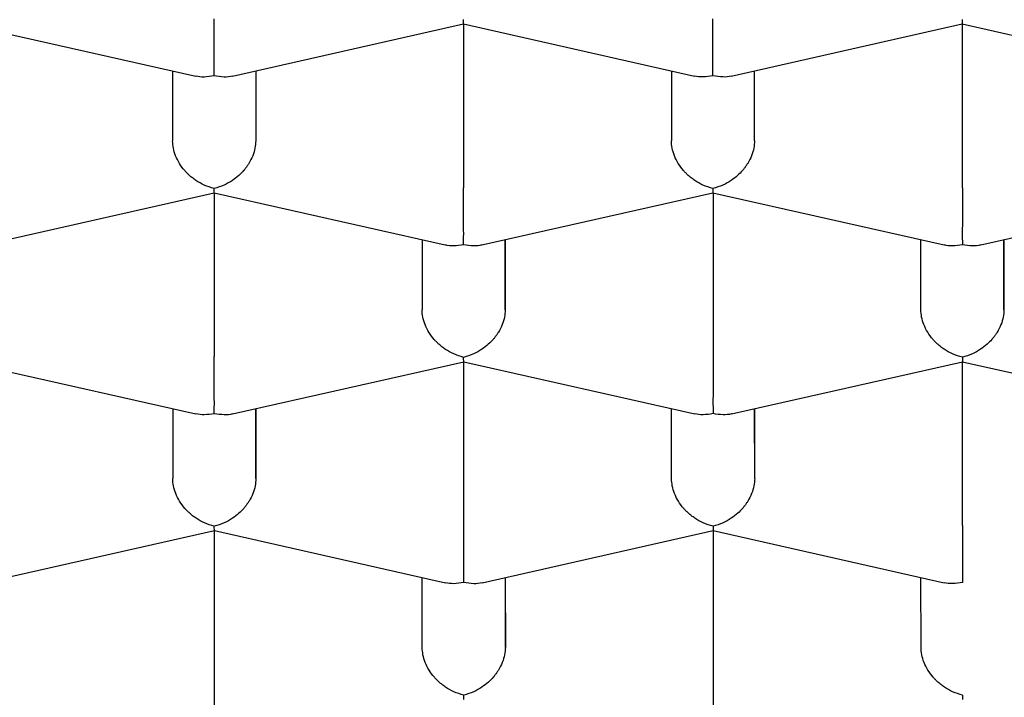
# Model space of a CAD drawing. Header units: millimetres. Extents: x 8 to 572, y 12 to 522.
# Tile 22 of 42: x 300.01 to 302.97, y 447.12 to 449.16. Entities that reach past the tile are written whole.
import ezdxf

# ---------------------------------------------------------------- set-up
doc = ezdxf.new("R2010")
doc.units = ezdxf.units.MM

msp = doc.modelspace()

# ---------------------------------------------------------------- linework, layer by layer
at = {"color": 7, "linetype": 'Continuous', "lineweight": 30}
for p, q in [((299.8403, 449.1465), (300.5349, 448.9898)), ((300.6454, 448.9899), (301.3403, 449.1467)), ((301.3403, 449.1466), (302.0349, 448.9899)), ((301.3404, 449.1466), (301.3404, 448.6544)), ((302.1454, 448.99), (302.8399, 449.1467)), ((302.8398, 449.1468), (303.5349, 448.99)), ((302.8404, 448.6545), (302.8404, 449.1467)), ((300.4652, 449.0056), (300.4653, 448.7953)), ((300.7152, 449.0056), (300.7153, 448.7954)), ((300.7153, 449.0056), (300.7153, 448.7954)), ((301.9652, 449.0057), (301.9653, 448.7954)), ((302.2153, 448.7955), (302.2152, 449.0057)), ((302.2153, 448.7955), (302.2153, 449.0057)), ((299.8956, 448.4822), (300.5906, 448.6391)), ((300.5905, 448.639), (301.2852, 448.4823)), ((300.5906, 448.6389), (300.5906, 448.1468)), ((301.3956, 448.4823), (302.0901, 448.6391)), ((302.0901, 448.6392), (302.7852, 448.4824)), ((302.0906, 448.639), (302.0906, 448.1469)), ((302.8956, 448.4824), (303.5901, 448.6392)), ((301.2154, 448.498), (301.2155, 448.2878)), ((301.4654, 448.4981), (301.4655, 448.2878)), ((301.4655, 448.2878), (301.4655, 448.4981)), ((302.7155, 448.2879), (302.7154, 448.4981)), ((302.9654, 448.4982), (302.9655, 448.2879)), ((302.9655, 448.2879), (302.9655, 448.4982)), ((299.8408, 448.1313), (300.5354, 447.9747)), ((300.6459, 447.9747), (301.3408, 448.1315)), ((301.3408, 448.1314), (302.0354, 447.9748)), ((301.3408, 447.6393), (301.3408, 448.1314)), ((302.1459, 447.9748), (302.8403, 448.1315)), ((302.8403, 448.1316), (303.5354, 447.9749)), ((302.8408, 447.6394), (302.8408, 448.1315)), ((300.4657, 447.9904), (300.4658, 447.7802)), ((300.7157, 447.9905), (300.7158, 447.7802)), ((300.7158, 447.7802), (300.7158, 447.9905)), ((301.9658, 447.7803), (301.9657, 447.9905)), ((302.2158, 447.7803), (302.2157, 447.9906)), ((302.2158, 447.7803), (302.2158, 447.9906)), ((299.8961, 447.4671), (300.591, 447.6239)), ((300.591, 447.6238), (301.2856, 447.4672)), ((300.591, 447.1316), (300.591, 447.6238)), ((301.3961, 447.4672), (302.0906, 447.6239)), ((302.0905, 447.624), (302.7856, 447.4673)), ((302.091, 447.6239), (302.091, 447.1317)), ((301.216, 447.2727), (301.2159, 447.4829)), ((301.4659, 447.4829), (301.466, 447.2727)), ((301.466, 447.2727), (301.466, 447.483)), ((302.716, 447.2728), (302.7159, 447.483))]:
    msp.add_line(p, q, dxfattribs=at)
for points, knots in [([(295.565, 448.9143), (295.5658, 448.9481), (295.5674, 449.0158), (295.5805, 449.1173), (295.6013, 449.2185), (295.6307, 449.3194), (295.6684, 449.4199), (295.7144, 449.5198), (295.7687, 449.6191), (295.8312, 449.7178), (295.9018, 449.8155), (295.9811, 449.9132), (296.0695, 450.0106), (296.167, 450.1078), (296.2727, 450.2037), (296.3865, 450.2981), (296.5082, 450.391), (296.6378, 450.4822), (296.775, 450.5716), (296.9198, 450.6593), (297.0719, 450.745), (297.2327, 450.8295), (297.4024, 450.9126), (297.581, 450.9942), (297.7666, 451.0733), (297.959, 451.15), (298.1561, 451.2232), (298.3574, 451.2932), (298.5627, 451.3598), (298.7736, 451.4238), (298.9897, 451.485), (299.213, 451.5439), (299.4435, 451.6003), (299.6811, 451.6542), (299.9233, 451.7048), (300.1698, 451.7522), (300.4178, 451.7958), (300.667, 451.8358), (300.9172, 451.8721), (301.1704, 451.9052), (301.4262, 451.9349), (301.6868, 451.9616), (301.9521, 451.985), (302.2219, 452.0051), (302.4934, 452.0216), (302.7661, 452.0344), (303.0371, 452.0435), (303.3062, 452.0489), (303.573, 452.0509), (303.84, 452.0494), (304.1066, 452.0444), (304.3751, 452.0359), (304.6453, 452.0237), (304.917, 452.0078), (305.1871, 451.9882), (305.4554, 451.9651), (305.7188, 451.9387), (305.9773, 451.9091), (306.2308, 451.8764), (306.4814, 451.8405), (306.7288, 451.8013), (306.975, 451.7586), (307.2196, 451.7121), (307.4624, 451.662), (307.7008, 451.6086), (307.9343, 451.5521), (308.1605, 451.493), (308.3793, 451.4316), (308.5908, 451.368), (308.7968, 451.3016), (308.9971, 451.2327), (309.1932, 451.1605), (309.3847, 451.085), (309.5713, 451.0062), (309.751, 450.925), (309.9235, 450.8414), (310.0869, 450.7565), (310.2413, 450.6702), (310.387, 450.5828), (310.5252, 450.4936), (310.6558, 450.4026), (310.7797, 450.3091), (310.8964, 450.2131), (311.0058, 450.1147), (311.1066, 450.0148), (311.1986, 449.9137), (311.2829, 449.8098), (311.359, 449.7032), (311.4263, 449.5939), (311.4835, 449.4838), (311.531, 449.3721), (311.5683, 449.2591), (311.595, 449.1448), (311.6118, 449.0302), (311.614, 448.9536), (311.615, 448.9154)], [0, 0, 0, 0, 0.010304, 0.020615, 0.030929, 0.041241, 0.051545, 0.061848, 0.07216, 0.082474, 0.092786, 0.103089, 0.113676, 0.124271, 0.134869, 0.145465, 0.156051, 0.16663, 0.177218, 0.187809, 0.198397, 0.208976, 0.219862, 0.230758, 0.241657, 0.252553, 0.263439, 0.274018, 0.284606, 0.295197, 0.305785, 0.316364, 0.32725, 0.338146, 0.349045, 0.359941, 0.370827, 0.381406, 0.391994, 0.402585, 0.413172, 0.423752, 0.434638, 0.445534, 0.456433, 0.467328, 0.478215, 0.488794, 0.499382, 0.509973, 0.52056, 0.531139, 0.542026, 0.552922, 0.563821, 0.574716, 0.585603, 0.596182, 0.60677, 0.61736, 0.627948, 0.638527, 0.649414, 0.660309, 0.671208, 0.682104, 0.692991, 0.70357, 0.714157, 0.724748, 0.735336, 0.745915, 0.756802, 0.767697, 0.778596, 0.789492, 0.800378, 0.810958, 0.821545, 0.832136, 0.842724, 0.853303, 0.864189, 0.875085, 0.885984, 0.89688, 0.907766, 0.91917, 0.930581, 0.941993, 0.953397, 0.965044, 0.976698, 0.988353, 1, 1, 1, 1]), ([(300.5902, 448.9905), (300.5902, 448.9957), (300.5903, 449.0053), (300.5904, 449.0226), (300.5904, 449.0364), (300.5903, 449.046), (300.5902, 449.0552), (300.5901, 449.0691), (300.5902, 449.0888), (300.5902, 449.1145), (300.5902, 449.1393), (300.5902, 449.1545), (300.5901, 449.1619)], [0, 0, 0, 0, 0.16497, 0.307043, 0.369569, 0.426389, 0.477525, 0.523007, 0.65131, 0.772854, 0.888682, 1, 1, 1, 1]), ([(301.3403, 449.1467), (301.3403, 449.1467), (301.3404, 449.1459), (301.3402, 449.1489), (301.3401, 449.1559), (301.3401, 449.1597)], [0, 0, 0, 0, 0.004211, 0.464951, 1, 1, 1, 1]), ([(302.0902, 448.9906), (302.0902, 448.9958), (302.0903, 449.0054), (302.0904, 449.0227), (302.0904, 449.0365), (302.0903, 449.0461), (302.0902, 449.0553), (302.0901, 449.0692), (302.0902, 449.0889), (302.0902, 449.1146), (302.0902, 449.1394), (302.0902, 449.1546), (302.0901, 449.162)], [0, 0, 0, 0, 0.16497, 0.307043, 0.369569, 0.426389, 0.477525, 0.523007, 0.65131, 0.772854, 0.888682, 1, 1, 1, 1]), ([(302.8401, 449.1598), (302.84, 449.156), (302.84, 449.1488), (302.8398, 449.1464), (302.8398, 449.1468), (302.8398, 449.1468)], [0, 0, 0, 0, 0.534807, 0.995385, 1, 1, 1, 1]), ([(294.2401, 449.133), (294.2402, 449.1216), (294.2404, 449.1003), (294.2415, 449.0713), (294.2426, 449.0471), (294.2439, 449.0271), (294.2452, 449.009), (294.2465, 448.9926), (294.248, 448.9764), (294.2497, 448.9597), (294.2522, 448.9368), (294.2556, 448.9095), (294.2599, 448.8792), (294.2644, 448.8511), (294.2693, 448.8231), (294.2749, 448.7939), (294.2816, 448.7617), (294.2894, 448.7279), (294.2978, 448.6938), (294.3065, 448.6615), (294.3161, 448.6281), (294.3272, 448.5919), (294.3393, 448.5553), (294.3522, 448.5186), (294.3654, 448.4832), (294.3789, 448.449), (294.3902, 448.4217), (294.3995, 448.4001), (294.408, 448.3808), (294.4169, 448.3612), (294.4253, 448.3431), (294.4329, 448.3271), (294.4403, 448.3119), (294.448, 448.2963), (294.4566, 448.2794), (294.4658, 448.2615), (294.475, 448.244), (294.4839, 448.2275), (294.4929, 448.2111), (294.5031, 448.1929), (294.5152, 448.1717), (294.5283, 448.1493), (294.5429, 448.1252), (294.5586, 448.0999), (294.5759, 448.0727), (294.5944, 448.0444), (294.613, 448.0168), (294.6306, 447.9914), (294.6452, 447.9708), (294.6578, 447.9533), (294.67, 447.9368), (294.6848, 447.9169), (294.7037, 447.892), (294.7269, 447.8623), (294.7517, 447.8314), (294.777, 447.8008), (294.802, 447.7714), (294.8266, 447.743), (294.8506, 447.7162), (294.8727, 447.6919), (294.8925, 447.6705), (294.9108, 447.6512), (294.9296, 447.6316), (294.9509, 447.6097), (294.9755, 447.5849), (295.0023, 447.5584), (295.0301, 447.5317), (295.0578, 447.5055), (295.0853, 447.48), (295.1123, 447.4554), (295.1377, 447.4328), (295.1604, 447.4128), (295.1797, 447.3962), (295.1977, 447.3807), (295.2172, 447.3642), (295.2409, 447.3444), (295.2692, 447.3212), (295.3072, 447.2905), (295.3549, 447.253), (295.412, 447.2095), (295.4724, 447.1649), (295.5362, 447.1192), (295.5906, 447.0816), (295.6327, 447.0531), (295.6597, 447.0351), (295.6827, 447.02), (295.7014, 447.0078), (295.7159, 446.9984), (295.7274, 446.991), (295.7384, 446.984), (295.7517, 446.9755), (295.7687, 446.9647), (295.7885, 446.9523), (295.8201, 446.9326), (295.864, 446.9057), (295.9216, 446.8713), (295.9841, 446.8348), (296.0664, 446.788), (296.1679, 446.7323), (296.2886, 446.6691), (296.3821, 446.6222), (296.4455, 446.5912), (296.4765, 446.5763), (296.5039, 446.5633), (296.5275, 446.5521), (296.5473, 446.5427), (296.564, 446.535), (296.5797, 446.5277), (296.5995, 446.5185), (296.6263, 446.5062), (296.6612, 446.4904), (296.7025, 446.4719), (296.7485, 446.4516), (296.7971, 446.4304), (296.8681, 446.4), (296.9616, 446.361), (297.0714, 446.3169), (297.1754, 446.2764), (297.2752, 446.2386), (297.3797, 446.2003), (297.49, 446.1611), (297.5807, 446.1299), (297.6495, 446.1068), (297.6945, 446.0919), (297.7403, 446.0769), (297.7863, 446.062), (297.8307, 446.0479), (297.8736, 446.0344), (297.9134, 446.022), (297.9495, 446.0109), (297.9791, 446.0018), (298.0016, 445.9951), (298.0175, 445.9903), (298.0297, 445.9866), (298.0423, 445.9828), (298.0584, 445.978), (298.0786, 445.9721), (298.1083, 445.9633), (298.1477, 445.9518), (298.1969, 445.9377), (298.2574, 445.9205), (298.3304, 445.9002), (298.4175, 445.8765), (298.513, 445.8512), (298.6112, 445.8259), (298.7113, 445.8008), (298.8103, 445.7767), (298.9103, 445.753), (299.0084, 445.7305), (299.1037, 445.7092), (299.2125, 445.6855), (299.3334, 445.6601), (299.465, 445.6335), (299.5848, 445.6102), (299.6931, 445.5899), (299.7902, 445.5723), (299.8807, 445.5563), (299.9653, 445.5418), (300.0472, 445.5281), (300.1477, 445.5118), (300.2708, 445.4925), (300.4185, 445.4705), (300.5741, 445.4485), (300.7378, 445.4267), (300.9096, 445.4053), (301.0859, 445.3848), (301.266, 445.3655), (301.447, 445.3476), (301.6299, 445.331), (301.8125, 445.3161), (302.0239, 445.3005), (302.2642, 445.2852), (302.5329, 445.2714), (302.8, 445.2607), (303.0654, 445.2532), (303.3296, 445.2488), (303.5911, 445.2473), (303.8502, 445.2488), (304.1069, 445.2531), (304.3632, 445.2602), (304.6189, 445.2702), (304.8743, 445.283), (305.1309, 445.2988), (305.3886, 445.3176), (305.648, 445.3395), (305.909, 445.3648), (306.173, 445.3936), (306.4057, 445.422), (306.607, 445.4488), (306.7752, 445.4726), (306.9402, 445.4974), (307.0993, 445.5227), (307.251, 445.5481), (307.3954, 445.5734), (307.5327, 445.5986), (307.6631, 445.6236), (307.7783, 445.6465), (307.8796, 445.6673), (307.9698, 445.6863), (308.0618, 445.7062), (308.159, 445.7279), (308.2631, 445.7518), (308.3739, 445.778), (308.4911, 445.8066), (308.5934, 445.8325), (308.6796, 445.8548), (308.7481, 445.873), (308.8159, 445.8913), (308.8801, 445.9089), (308.9379, 445.9251), (308.9881, 445.9394), (309.0312, 445.9518), (309.0672, 445.9623), (309.0971, 445.9711), (309.121, 445.9781), (309.1404, 445.9839), (309.1589, 445.9895), (309.1799, 445.9958), (309.2083, 446.0044), (309.245, 446.0156), (309.2911, 446.0298), (309.3445, 446.0466), (309.4051, 446.0659), (309.4684, 446.0865), (309.5335, 446.108), (309.5996, 446.1303), (309.6679, 446.1537), (309.7361, 446.1777), (309.8023, 446.2013), (309.8774, 446.2287), (309.9604, 446.2597), (310.0499, 446.294), (310.1347, 446.3274), (310.2146, 446.3597), (310.29, 446.3909), (310.361, 446.421), (310.4289, 446.4504), (310.4945, 446.4794), (310.5452, 446.5023), (310.5809, 446.5186), (310.6009, 446.5279), (310.6172, 446.5354), (310.6291, 446.541), (310.6378, 446.5451), (310.6457, 446.5488), (310.6564, 446.5538), (310.6718, 446.5611), (310.6923, 446.5709), (310.7172, 446.5828), (310.7495, 446.5984), (310.79, 446.6183), (310.8394, 446.6429), (310.8933, 446.6702), (310.9595, 446.7045), (311.0348, 446.7445), (311.1042, 446.7827), (311.1584, 446.8131), (311.1983, 446.8359), (311.2373, 446.8586), (311.2755, 446.8811), (311.3126, 446.9034), (311.3474, 446.9245), (311.3771, 446.9429), (311.4013, 446.958), (311.4206, 446.9701), (311.4384, 446.9814), (311.4564, 446.993), (311.476, 447.0056), (311.5021, 447.0226), (311.5345, 447.044), (311.5731, 447.07), (311.6182, 447.1009), (311.6698, 447.1371), (311.7264, 447.178), (311.7815, 447.219), (311.8332, 447.2587), (311.8809, 447.2963), (311.9257, 447.3326), (311.9686, 447.3683), (312.0109, 447.4045), (312.0528, 447.4413), (312.0943, 447.4788), (312.1303, 447.5123), (312.1611, 447.5417), (312.1868, 447.5667), (312.2125, 447.5923), (312.2389, 447.619), (312.2668, 447.6479), (312.2962, 447.6791), (312.3256, 447.7113), (312.3536, 447.7427), (312.3827, 447.7762), (312.4121, 447.8111), (312.4412, 447.8468), (312.4669, 447.8795), (312.4897, 447.9092), (312.5074, 447.9328), (312.5211, 447.9515), (312.5319, 447.9664), (312.5437, 447.983), (312.5573, 448.0024), (312.5722, 448.0242), (312.5872, 448.0467), (312.6011, 448.0678), (312.6141, 448.0882), (312.6268, 448.1084), (312.6396, 448.1293), (312.6519, 448.1497), (312.6629, 448.1685), (312.6726, 448.1853), (312.6819, 448.2018), (312.6919, 448.2199), (312.7024, 448.2393), (312.7125, 448.2584), (312.7214, 448.2757), (312.7295, 448.2916), (312.7378, 448.3084), (312.7465, 448.3263), (312.7554, 448.345), (312.7634, 448.3623), (312.7704, 448.3779), (312.7765, 448.3917), (312.7823, 448.405), (312.7884, 448.4193), (312.7953, 448.4358), (312.8025, 448.4535), (312.8093, 448.4707), (312.8152, 448.4859), (312.8204, 448.4996), (312.8257, 448.5141), (312.8317, 448.5307), (312.8382, 448.5493), (312.8444, 448.5678), (312.85, 448.5847), (312.8547, 448.5995), (312.8591, 448.6137), (312.8639, 448.6296), (312.8694, 448.6486), (312.8751, 448.669), (312.8802, 448.6883), (312.8846, 448.7052), (312.8881, 448.7196), (312.8913, 448.7331), (312.8946, 448.747), (312.898, 448.7624), (312.9014, 448.7781), (312.9043, 448.7923), (312.9066, 448.8039), (312.9084, 448.8135), (312.9102, 448.8229), (312.9123, 448.8348), (312.915, 448.8504), (312.918, 448.8686), (312.9208, 448.8868), (312.9231, 448.9033), (312.9252, 448.9184), (312.927, 448.9328), (312.9287, 448.9479), (312.9305, 448.964), (312.9321, 448.9803), (312.9335, 448.9953), (312.9345, 449.008), (312.9353, 449.0189), (312.9361, 449.0304), (312.937, 449.044), (312.9379, 449.0617), (312.9389, 449.0832), (312.9396, 449.1085), (312.9398, 449.1266), (312.9399, 449.1363)], [0, 0, 0, 0, 0.0022977, 0.0043143, 0.0060504, 0.0075414, 0.0088821, 0.0100579, 0.0111187, 0.0122889, 0.0136228, 0.0160623, 0.0182198, 0.0202224, 0.0221675, 0.0243369, 0.0266072, 0.0292182, 0.0317436, 0.0341063, 0.0363695, 0.03914, 0.0421556, 0.0445172, 0.0473628, 0.0501369, 0.0522462, 0.0535427, 0.0550642, 0.0566577, 0.0580333, 0.0591844, 0.0602321, 0.0614337, 0.0627935, 0.0642063, 0.065686, 0.0669604, 0.0681023, 0.0695109, 0.0712464, 0.0730919, 0.0748065, 0.076988, 0.0791241, 0.0813188, 0.0837941, 0.0857982, 0.087476, 0.0888216, 0.0900808, 0.0915405, 0.0937559, 0.0963155, 0.0990148, 0.101563, 0.1040313, 0.1064197, 0.1087091, 0.1107697, 0.1125776, 0.1141592, 0.1157742, 0.1176764, 0.1198656, 0.1222715, 0.1246402, 0.1269486, 0.1292322, 0.1314537, 0.1335461, 0.1353489, 0.1368551, 0.1380697, 0.1395653, 0.141383, 0.1435228, 0.1459844, 0.1499217, 0.1540198, 0.1582599, 0.1626418, 0.1671654, 0.1692074, 0.1709726, 0.1724586, 0.1736655, 0.1745933, 0.175243, 0.1758638, 0.1767114, 0.177786, 0.1790779, 0.1804599, 0.1837264, 0.1872433, 0.1910105, 0.1950088, 0.2018433, 0.2086308, 0.2153712, 0.2172366, 0.2188981, 0.2203555, 0.2216091, 0.2226589, 0.2235049, 0.2242397, 0.2251401, 0.2266268, 0.2284404, 0.2305808, 0.2330228, 0.2355145, 0.2379911, 0.2437689, 0.2494627, 0.254095, 0.2587899, 0.2636866, 0.2687852, 0.2740857, 0.2760797, 0.2781009, 0.2801492, 0.2822246, 0.2842312, 0.2860331, 0.2878929, 0.2894673, 0.2907561, 0.2917596, 0.2923872, 0.2928243, 0.2933393, 0.2940321, 0.2949026, 0.2959509, 0.2978686, 0.2999688, 0.3022472, 0.3055779, 0.3092283, 0.3131984, 0.3174879, 0.3213779, 0.3254831, 0.3295443, 0.3334671, 0.3372515, 0.3408975, 0.3463476, 0.3514562, 0.3562235, 0.3601918, 0.3638882, 0.3673128, 0.3704657, 0.3734593, 0.3765424, 0.381746, 0.3872086, 0.39293, 0.3989102, 0.4051493, 0.4116472, 0.4180108, 0.42454, 0.4310415, 0.4375023, 0.4439225, 0.4534008, 0.4627894, 0.4720882, 0.4812975, 0.4904391, 0.4995766, 0.5084765, 0.5173765, 0.5262767, 0.5351772, 0.5440781, 0.5530357, 0.5621716, 0.5713022, 0.5806086, 0.5900911, 0.59975, 0.6059118, 0.6121435, 0.618306, 0.6242403, 0.6299462, 0.6354118, 0.6406498, 0.6456601, 0.6504427, 0.6540406, 0.6574984, 0.6610574, 0.6649163, 0.6690752, 0.6735343, 0.6782937, 0.6833535, 0.6861239, 0.6889768, 0.6918965, 0.694625, 0.6970712, 0.699235, 0.7010369, 0.7025814, 0.7038684, 0.7048979, 0.7056699, 0.7063887, 0.7072962, 0.7083979, 0.7100798, 0.7120939, 0.7144404, 0.7171192, 0.7201306, 0.7228942, 0.7258889, 0.7290814, 0.7322332, 0.735297, 0.7382729, 0.7427714, 0.7470526, 0.7511163, 0.7550773, 0.7588071, 0.7623298, 0.765765, 0.7691288, 0.7724211, 0.7736429, 0.7747234, 0.7755778, 0.7762061, 0.7766084, 0.7769676, 0.7774496, 0.7783126, 0.7794077, 0.7807349, 0.7822942, 0.7846146, 0.7873113, 0.7903774, 0.7935395, 0.7984218, 0.803198, 0.8055939, 0.8079622, 0.8103028, 0.8126158, 0.814901, 0.8171106, 0.8190562, 0.8204582, 0.8216642, 0.8227144, 0.823848, 0.8251047, 0.8264846, 0.8288798, 0.8314258, 0.8341012, 0.8378872, 0.8419003, 0.8458427, 0.8495449, 0.8530751, 0.8563639, 0.8596126, 0.8629036, 0.866236, 0.8696024, 0.8730008, 0.8751801, 0.8773837, 0.8796114, 0.8818918, 0.8843895, 0.8870799, 0.8898904, 0.8925554, 0.8950641, 0.8983767, 0.9013744, 0.9041024, 0.9065723, 0.9087838, 0.9099443, 0.9111564, 0.9124448, 0.9139978, 0.9158632, 0.9177327, 0.919422, 0.9209597, 0.9226123, 0.9242402, 0.925946, 0.9274444, 0.9287021, 0.929911, 0.9313244, 0.9329294, 0.9344485, 0.9357944, 0.9369413, 0.9381486, 0.939674, 0.941086, 0.9424436, 0.943642, 0.9446814, 0.9455967, 0.9466803, 0.9479334, 0.9493493, 0.9506862, 0.951823, 0.952781, 0.9537894, 0.9550797, 0.9565172, 0.9579591, 0.9592161, 0.960287, 0.9612512, 0.9623789, 0.9638343, 0.9654526, 0.9668965, 0.9681155, 0.9691827, 0.9700672, 0.9710841, 0.9722334, 0.9734574, 0.9745111, 0.9753536, 0.9760054, 0.9766124, 0.977407, 0.9786015, 0.9800282, 0.9813754, 0.9825744, 0.9836251, 0.9846582, 0.9857086, 0.9869141, 0.98816, 0.9892445, 0.9901639, 0.9909182, 0.991612, 0.9926561, 0.994017, 0.9956946, 0.997689, 1, 1, 1, 1]), ([(295.1353, 448.9697), (295.136, 448.9671), (295.1388, 448.9575), (295.1433, 448.9425), (295.1485, 448.9257), (295.1531, 448.9114), (295.158, 448.8964), (295.1639, 448.8788), (295.1707, 448.8593), (295.1776, 448.8403), (295.1834, 448.8247), (295.1881, 448.812), (295.1928, 448.7999), (295.1984, 448.7856), (295.2046, 448.7704), (295.2105, 448.7559), (295.2155, 448.7439), (295.2198, 448.7339), (295.224, 448.724), (295.229, 448.7126), (295.235, 448.6991), (295.2419, 448.684), (295.2495, 448.6675), (295.2579, 448.6498), (295.2664, 448.6323), (295.2739, 448.6172), (295.28, 448.605), (295.2857, 448.5939), (295.2922, 448.5814), (295.3, 448.5665), (295.3086, 448.5505), (295.3201, 448.5295), (295.334, 448.5047), (295.3515, 448.4745), (295.3698, 448.444), (295.3886, 448.4138), (295.4059, 448.3868), (295.4205, 448.3647), (295.4334, 448.3454), (295.4456, 448.3275), (295.4582, 448.3095), (295.4707, 448.2917), (295.4843, 448.2729), (295.4998, 448.2518), (295.5157, 448.2306), (295.5304, 448.2114), (295.5434, 448.1947), (295.5568, 448.1777), (295.5717, 448.1592), (295.5871, 448.1404), (295.6014, 448.1232), (295.6145, 448.1076), (295.6281, 448.0917), (295.644, 448.0734), (295.6614, 448.0536), (295.6784, 448.0348), (295.6939, 448.0178), (295.7095, 448.0008), (295.7272, 447.9821), (295.7459, 447.9624), (295.7639, 447.9439), (295.7803, 447.9273), (295.797, 447.9105), (295.8163, 447.8915), (295.8387, 447.8697), (295.8625, 447.8471), (295.8868, 447.8243), (295.9121, 447.8011), (295.9359, 447.7797), (295.9571, 447.7609), (295.9741, 447.746), (295.9894, 447.7328), (296.0024, 447.7216), (296.0156, 447.7105), (296.0306, 447.6978), (296.0493, 447.6823), (296.0703, 447.665), (296.0925, 447.647), (296.115, 447.629), (296.137, 447.6117), (296.1624, 447.5919), (296.192, 447.5693), (296.2288, 447.5416), (296.2688, 447.5123), (296.31, 447.4827), (296.3497, 447.4549), (296.3881, 447.4285), (296.424, 447.4043), (296.4583, 447.3816), (296.4909, 447.3603), (296.525, 447.3384), (296.5607, 447.3159), (296.5968, 447.2935), (296.6317, 447.2722), (296.6621, 447.254), (296.6895, 447.2378), (296.7158, 447.2223), (296.7449, 447.2055), (296.776, 447.1877), (296.8066, 447.1704), (296.8341, 447.1551), (296.8568, 447.1426), (296.8757, 447.1323), (296.896, 447.1213), (296.9208, 447.108), (296.9522, 447.0913), (296.9882, 447.0724), (297.0287, 447.0515), (297.0762, 447.0274), (297.1308, 447.0002), (297.1932, 446.9699), (297.2478, 446.944), (297.2928, 446.923), (297.3252, 446.9081), (297.3552, 446.8945), (297.3816, 446.8826), (297.407, 446.8713), (297.4317, 446.8603), (297.4579, 446.8488), (297.4848, 446.8371), (297.5138, 446.8247), (297.545, 446.8114), (297.5881, 446.7933), (297.645, 446.7697), (297.7176, 446.7404), (297.7974, 446.709), (297.8823, 446.6764), (297.9703, 446.6437), (298.0751, 446.6058), (298.1975, 446.5631), (298.3054, 446.5271), (298.3797, 446.5031), (298.4175, 446.491), (298.4497, 446.4808), (298.4762, 446.4725), (298.4964, 446.4662), (298.5107, 446.4618), (298.5211, 446.4586), (298.5313, 446.4555), (298.5436, 446.4517), (298.5591, 446.4469), (298.5794, 446.4408), (298.6047, 446.4332), (298.6344, 446.4243), (298.6661, 446.4149), (298.7089, 446.4024), (298.7623, 446.387), (298.8262, 446.3689), (298.8895, 446.3514), (298.9522, 446.3344), (299.0142, 446.3178), (299.0758, 446.3018), (299.139, 446.2856), (299.2098, 446.2678), (299.2915, 446.2477), (299.3853, 446.2254), (299.4882, 446.2016), (299.6006, 446.1765), (299.7225, 446.1504), (299.8542, 446.1232), (299.9994, 446.0947), (300.1535, 446.0659), (300.3112, 446.0381), (300.4635, 446.0127), (300.61, 445.9896), (300.7574, 445.9676), (300.9048, 445.9469), (301.0513, 445.9275), (301.1891, 445.9104), (301.3181, 445.8953), (301.4381, 445.8821), (301.549, 445.8705), (301.6538, 445.8602), (301.7551, 445.8507), (301.8566, 445.8418), (301.9587, 445.8334), (302.0623, 445.8253), (302.2116, 445.8145), (302.4087, 445.802), (302.6558, 445.7893), (302.9099, 445.7794), (303.1664, 445.7725), (303.4247, 445.7689), (303.6845, 445.7684), (303.9124, 445.7709), (304.1074, 445.775), (304.2696, 445.7797), (304.4365, 445.7858), (304.6101, 445.7937), (304.7907, 445.8034), (304.978, 445.8152), (305.1709, 445.8292), (305.369, 445.8455), (305.5724, 445.8644), (305.7806, 445.886), (305.9855, 445.9095), (306.1865, 445.9349), (306.3832, 445.9618), (306.583, 445.9915), (306.7855, 446.024), (306.9893, 446.0592), (307.1928, 446.097), (307.3943, 446.1371), (307.5935, 446.1795), (307.7866, 446.2234), (307.9736, 446.2685), (308.1546, 446.3148), (308.2963, 446.3531), (308.3985, 446.3818), (308.4599, 446.3994), (308.5142, 446.4153), (308.5611, 446.4292), (308.6007, 446.4411), (308.6334, 446.451), (308.6596, 446.4591), (308.682, 446.466), (308.7039, 446.4728), (308.7285, 446.4806), (308.7568, 446.4895), (308.791, 446.5004), (308.8314, 446.5134), (308.8784, 446.5288), (308.9299, 446.5459), (308.9922, 446.567), (309.0652, 446.5922), (309.1489, 446.622), (309.2241, 446.6493), (309.2896, 446.6738), (309.3448, 446.6948), (309.4023, 446.7171), (309.4492, 446.7355), (309.4854, 446.75), (309.51, 446.76), (309.5353, 446.7703), (309.5612, 446.7809), (309.586, 446.7912), (309.6087, 446.8007), (309.6272, 446.8085), (309.6408, 446.8142), (309.6509, 446.8185), (309.6638, 446.824), (309.6839, 446.8326), (309.7131, 446.8452), (309.7494, 446.8611), (309.797, 446.8822), (309.8523, 446.9072), (309.9113, 446.9345), (309.9663, 446.9604), (310.017, 446.9849), (310.0637, 447.0078), (310.1064, 447.0291), (310.1494, 447.0509), (310.192, 447.0728), (310.2335, 447.0946), (310.2693, 447.1137), (310.296, 447.1281), (310.3165, 447.1393), (310.3338, 447.1488), (310.3545, 447.1603), (310.3785, 447.1736), (310.4045, 447.1883), (310.4322, 447.2041), (310.4597, 447.22), (310.486, 447.2354), (310.5107, 447.25), (310.5392, 447.2671), (310.5734, 447.2878), (310.6128, 447.3121), (310.6522, 447.3369), (310.6898, 447.361), (310.727, 447.3853), (310.7641, 447.4099), (310.8012, 447.4351), (310.8383, 447.4607), (310.8768, 447.4878), (310.9167, 447.5165), (310.9551, 447.5447), (310.9902, 447.5711), (311.0193, 447.5934), (311.0452, 447.6136), (311.0686, 447.632), (311.0924, 447.6511), (311.1158, 447.6702), (311.1374, 447.688), (311.1552, 447.7029), (311.1695, 447.7149), (311.1824, 447.7259), (311.1969, 447.7384), (311.2139, 447.7532), (311.2325, 447.7695), (311.2571, 447.7914), (311.2857, 447.8175), (311.3189, 447.8484), (311.3469, 447.8752), (311.37, 447.8977), (311.3864, 447.9139), (311.4008, 447.9284), (311.4152, 447.943), (311.4311, 447.9593), (311.4481, 447.9771), (311.4646, 447.9946), (311.4795, 448.0105), (311.4937, 448.0261), (311.5093, 448.0432), (311.5264, 448.0623), (311.5432, 448.0815), (311.5571, 448.0977), (311.5687, 448.1113), (311.5796, 448.1242), (311.5919, 448.1391), (311.6053, 448.1554), (311.6198, 448.1733), (311.634, 448.1913), (311.6489, 448.2104), (311.6661, 448.2328), (311.6849, 448.258), (311.7036, 448.2837), (311.7203, 448.3071), (311.7361, 448.3297), (311.7501, 448.3504), (311.7622, 448.3685), (311.7728, 448.3846), (311.7841, 448.4021), (311.7962, 448.4213), (311.8091, 448.4421), (311.8221, 448.4636), (311.8343, 448.4843), (311.8457, 448.5039), (311.8571, 448.524), (311.8679, 448.5436), (311.8779, 448.5622), (311.8861, 448.5776), (311.8931, 448.5911), (311.8989, 448.6024), (311.9045, 448.6136), (311.9124, 448.6295), (311.9226, 448.6503), (311.9339, 448.6743), (311.944, 448.6964), (311.9525, 448.7155), (311.9589, 448.7303), (311.9641, 448.7425), (311.9691, 448.7544), (311.9752, 448.7691), (311.9816, 448.785), (311.9875, 448.8001), (311.9928, 448.8138), (311.9984, 448.8288), (312.0052, 448.8473), (312.0127, 448.8684), (312.0198, 448.8891), (312.0256, 448.9069), (312.0307, 448.9227), (312.0363, 448.9404), (312.0405, 448.9544), (312.0429, 448.9628), (312.0432, 448.9638)], [0, 0, 0, 0, 0.000534, 0.001996, 0.003218, 0.00424, 0.005421, 0.006816, 0.008447, 0.010106, 0.011377, 0.012216, 0.013167, 0.014326, 0.015673, 0.01689, 0.017863, 0.018598, 0.019325, 0.020293, 0.021408, 0.022657, 0.02402, 0.025498, 0.027066, 0.028386, 0.029285, 0.03012, 0.031172, 0.032444, 0.033888, 0.035239, 0.037798, 0.040213, 0.04301, 0.045703, 0.048104, 0.050082, 0.051551, 0.05323, 0.054851, 0.056371, 0.057998, 0.059936, 0.062094, 0.063778, 0.065177, 0.066709, 0.068462, 0.070328, 0.071945, 0.073283, 0.074696, 0.076442, 0.078482, 0.080324, 0.081828, 0.083372, 0.085218, 0.087273, 0.089102, 0.090654, 0.092155, 0.094064, 0.096298, 0.098658, 0.100851, 0.103188, 0.105719, 0.107402, 0.108967, 0.110326, 0.11148, 0.112438, 0.113786, 0.115442, 0.117336, 0.119252, 0.121174, 0.12307, 0.124806, 0.127524, 0.130414, 0.13385, 0.137241, 0.140237, 0.143117, 0.146076, 0.148458, 0.150891, 0.153409, 0.156033, 0.158745, 0.16128, 0.163552, 0.165225, 0.167067, 0.169099, 0.171321, 0.173552, 0.175419, 0.176956, 0.178165, 0.179253, 0.181053, 0.183144, 0.185526, 0.188196, 0.191091, 0.194776, 0.198731, 0.202953, 0.205036, 0.207101, 0.208943, 0.210553, 0.211929, 0.213552, 0.215048, 0.216661, 0.218391, 0.22024, 0.222212, 0.226037, 0.230252, 0.234857, 0.239762, 0.244688, 0.249616, 0.25713, 0.264649, 0.266928, 0.268917, 0.270605, 0.271992, 0.27308, 0.273756, 0.274225, 0.274699, 0.275338, 0.276145, 0.277118, 0.278478, 0.280064, 0.281713, 0.283349, 0.286631, 0.289863, 0.293044, 0.296174, 0.299254, 0.302284, 0.305296, 0.308558, 0.312666, 0.317176, 0.32209, 0.327406, 0.333124, 0.339244, 0.345766, 0.353185, 0.360321, 0.36715, 0.373671, 0.379884, 0.386691, 0.393087, 0.399074, 0.404652, 0.409821, 0.414582, 0.418936, 0.423287, 0.427574, 0.431913, 0.436303, 0.440745, 0.450844, 0.461199, 0.471809, 0.482675, 0.493237, 0.50403, 0.515053, 0.521656, 0.528375, 0.535334, 0.542544, 0.55016, 0.558038, 0.566178, 0.574581, 0.583247, 0.592176, 0.60137, 0.609783, 0.618406, 0.627241, 0.636286, 0.645543, 0.654832, 0.664171, 0.673512, 0.682854, 0.691734, 0.700616, 0.709499, 0.712952, 0.716095, 0.718871, 0.721281, 0.723325, 0.725004, 0.726356, 0.727407, 0.728501, 0.729793, 0.731284, 0.732973, 0.735219, 0.73774, 0.740537, 0.743555, 0.747877, 0.752467, 0.757328, 0.76032, 0.763405, 0.766588, 0.770024, 0.771397, 0.772818, 0.774288, 0.775807, 0.777343, 0.778648, 0.779826, 0.780614, 0.781079, 0.781617, 0.782919, 0.78466, 0.786839, 0.789458, 0.793297, 0.796961, 0.800397, 0.803604, 0.806582, 0.809331, 0.81185, 0.81495, 0.817689, 0.820078, 0.822118, 0.823062, 0.824234, 0.825642, 0.827286, 0.829159, 0.831022, 0.833052, 0.834903, 0.836576, 0.83827, 0.840958, 0.84392, 0.846825, 0.849602, 0.852276, 0.855189, 0.858026, 0.860791, 0.863739, 0.867057, 0.870329, 0.873075, 0.875689, 0.877535, 0.879561, 0.881602, 0.883633, 0.885596, 0.887246, 0.8883, 0.889361, 0.890654, 0.892178, 0.893924, 0.895676, 0.898921, 0.90187, 0.905048, 0.906959, 0.908566, 0.909874, 0.91124, 0.912846, 0.914667, 0.916423, 0.917929, 0.919287, 0.9209, 0.922838, 0.924761, 0.926358, 0.927422, 0.928597, 0.929981, 0.931571, 0.933149, 0.934965, 0.936549, 0.938415, 0.941099, 0.943403, 0.945359, 0.947401, 0.949463, 0.950852, 0.952199, 0.953728, 0.955433, 0.957244, 0.959146, 0.960997, 0.962592, 0.964205, 0.966137, 0.967572, 0.968922, 0.970054, 0.970967, 0.971781, 0.972855, 0.974949, 0.976974, 0.978812, 0.98041, 0.981702, 0.982435, 0.983388, 0.98461, 0.986025, 0.987264, 0.988275, 0.989358, 0.99087, 0.992744, 0.994423, 0.995834, 0.996987, 0.998265, 0.999785, 1, 1, 1, 1]), ([(300.5902, 448.9905), (300.5801, 448.9889), (300.5613, 448.986), (300.5429, 448.9877), (300.535, 448.9899), (300.535, 448.99)], [0, 0, 0, 0, 0.534898, 0.995554, 1, 1, 1, 1]), ([(300.6454, 448.99), (300.6453, 448.99), (300.6376, 448.9874), (300.6189, 448.9862), (300.6002, 448.989), (300.5902, 448.9905)], [0, 0, 0, 0, 0.004379, 0.465041, 1, 1, 1, 1]), ([(302.0902, 448.9906), (302.0801, 448.989), (302.0613, 448.9861), (302.0429, 448.9878), (302.035, 448.99), (302.035, 448.9901)], [0, 0, 0, 0, 0.534898, 0.995554, 1, 1, 1, 1]), ([(302.1454, 448.9901), (302.1453, 448.9901), (302.1376, 448.9875), (302.1189, 448.9863), (302.1002, 448.9891), (302.0902, 448.9906)], [0, 0, 0, 0, 0.004379, 0.465041, 1, 1, 1, 1]), ([(311.615, 448.9154), (311.6145, 448.8873), (311.6134, 448.831), (311.6044, 448.7467), (311.59, 448.6624), (311.5696, 448.578), (311.5433, 448.4937), (311.5091, 448.4043), (311.4656, 448.3098), (311.4113, 448.2104), (311.3488, 448.1118), (311.2782, 448.0141), (311.1989, 447.9164), (311.1105, 447.8189), (311.013, 447.7218), (310.9073, 447.6259), (310.7935, 447.5315), (310.6718, 447.4387), (310.5423, 447.3475), (310.405, 447.2581), (310.2602, 447.1705), (310.1081, 447.0848), (309.9473, 447.0003), (309.7776, 446.9173), (309.5991, 446.8358), (309.4134, 446.7566), (309.221, 446.6801), (309.024, 446.6068), (308.8226, 446.5369), (308.6173, 446.4702), (308.4064, 446.4063), (308.1903, 446.3451), (307.967, 446.2862), (307.7365, 446.2297), (307.4989, 446.1758), (307.2567, 446.1251), (307.0103, 446.0777), (306.7623, 446.0341), (306.513, 445.9941), (306.2628, 445.9577), (306.0096, 445.9246), (305.7538, 445.8948), (305.4932, 445.868), (305.2279, 445.8446), (304.9581, 445.8245), (304.6866, 445.8079), (304.4139, 445.7951), (304.1403, 445.7859), (303.8661, 445.7803), (303.6108, 445.7786), (303.3748, 445.7798), (303.1583, 445.7833), (302.9417, 445.789), (302.725, 445.797), (302.5085, 445.8073), (302.2788, 445.8208), (302.0361, 445.8379), (301.7811, 445.8593), (301.5278, 445.8839), (301.2768, 445.9117), (301.026, 445.943), (300.7758, 445.9777), (300.5263, 446.0161), (300.2802, 446.0578), (300.0378, 446.1025), (299.7998, 446.1504), (299.5664, 446.2012), (299.3377, 446.255), (299.1137, 446.3118), (298.8946, 446.3713), (298.6787, 446.4343), (298.4664, 446.5008), (298.258, 446.5707), (298.0558, 446.6433), (297.8601, 446.7186), (297.673, 446.7957), (297.4943, 446.8745), (297.3241, 446.9548), (297.1607, 447.0373), (297.0045, 447.1219), (296.8542, 447.2092), (296.7101, 447.2994), (296.5727, 447.3923), (296.4435, 447.487), (296.3226, 447.5834), (296.2113, 447.6804), (296.1095, 447.7779), (296.0169, 447.8757), (295.9327, 447.9747), (295.8569, 448.0747), (295.789, 448.1766), (295.7295, 448.2803), (295.6785, 448.3858), (295.6368, 448.4919), (295.6044, 448.5985), (295.5817, 448.7045), (295.5676, 448.8098), (295.5659, 448.8794), (295.565, 448.9143)], [0, 0, 0, 0, 0.0085622, 0.0171259, 0.025688, 0.0343066, 0.0429267, 0.0515453, 0.0618487, 0.0721603, 0.0824746, 0.0927862, 0.1030897, 0.1136762, 0.1242714, 0.1348697, 0.1454649, 0.1560514, 0.1666305, 0.1772183, 0.1878091, 0.198397, 0.208976, 0.2198623, 0.230758, 0.241657, 0.2525528, 0.263439, 0.2740181, 0.2846059, 0.2951967, 0.3057846, 0.3163636, 0.3272499, 0.3381456, 0.3490446, 0.3599404, 0.3708266, 0.3814057, 0.3919935, 0.4025843, 0.4131722, 0.4237512, 0.4346374, 0.4455332, 0.4564322, 0.467328, 0.4782142, 0.4891007, 0.5, 0.5085924, 0.5171863, 0.5257787, 0.5344281, 0.543079, 0.5517284, 0.5620685, 0.5724167, 0.5827677, 0.593116, 0.603456, 0.6140822, 0.6247173, 0.6353553, 0.6459904, 0.6566166, 0.6671956, 0.6777835, 0.6883743, 0.6989621, 0.7095412, 0.7204274, 0.7313232, 0.7422222, 0.7531179, 0.7640042, 0.7745832, 0.7851711, 0.7957619, 0.8063497, 0.8169288, 0.827815, 0.8387108, 0.8496098, 0.8605055, 0.8713918, 0.8819708, 0.8925587, 0.9031495, 0.9137373, 0.9243164, 0.9352026, 0.9460984, 0.9569974, 0.9678931, 0.9787794, 0.9893838, 1, 1, 1, 1]), ([(300.5903, 448.6521), (300.5802, 448.655), (300.5615, 448.6605), (300.5399, 448.673), (300.5255, 448.6834), (300.5164, 448.691), (300.5086, 448.6984), (300.4979, 448.7099), (300.4854, 448.7268), (300.4739, 448.7499), (300.4667, 448.773), (300.4657, 448.788), (300.4653, 448.7953)], [0, 0, 0, 0, 0.16497, 0.307043, 0.369569, 0.426389, 0.477525, 0.523007, 0.65131, 0.772854, 0.888682, 1, 1, 1, 1]), ([(300.7153, 448.7954), (300.7149, 448.788), (300.7139, 448.7731), (300.7067, 448.7499), (300.6979, 448.7322), (300.6899, 448.72), (300.6846, 448.7127), (300.6764, 448.7028), (300.6635, 448.6899), (300.644, 448.6749), (300.6191, 448.6605), (300.6004, 448.655), (300.5903, 448.6521)], [0, 0, 0, 0, 0.111298, 0.227117, 0.348661, 0.390702, 0.433531, 0.477182, 0.573703, 0.692933, 0.835009, 1, 1, 1, 1]), ([(302.0903, 448.6522), (302.0802, 448.6551), (302.0615, 448.6606), (302.0399, 448.6731), (302.0255, 448.6835), (302.0164, 448.6911), (302.0086, 448.6985), (301.9979, 448.71), (301.9854, 448.7269), (301.9739, 448.75), (301.9667, 448.7731), (301.9657, 448.7881), (301.9653, 448.7954)], [0, 0, 0, 0, 0.16497, 0.307043, 0.369569, 0.426389, 0.477525, 0.523007, 0.65131, 0.772854, 0.888682, 1, 1, 1, 1]), ([(302.2153, 448.7955), (302.2149, 448.7881), (302.2139, 448.7732), (302.2067, 448.75), (302.1979, 448.7323), (302.1899, 448.7201), (302.1846, 448.7128), (302.1764, 448.7029), (302.1635, 448.69), (302.144, 448.675), (302.1191, 448.6606), (302.1004, 448.6551), (302.0903, 448.6522)], [0, 0, 0, 0, 0.1112981, 0.2271171, 0.3486611, 0.390702, 0.4335313, 0.4771817, 0.573703, 0.6929329, 0.8350093, 1, 1, 1, 1]), ([(300.5906, 448.6391), (300.5906, 448.6391), (300.5906, 448.6382), (300.5904, 448.6413), (300.5904, 448.6483), (300.5903, 448.6521)], [0, 0, 0, 0, 0.004211, 0.464951, 1, 1, 1, 1]), ([(301.3404, 448.4829), (301.3404, 448.4881), (301.3405, 448.4978), (301.3407, 448.5151), (301.3406, 448.5289), (301.3405, 448.5385), (301.3404, 448.5476), (301.3403, 448.5616), (301.3404, 448.5813), (301.3405, 448.607), (301.3404, 448.6318), (301.3404, 448.647), (301.3404, 448.6544)], [0, 0, 0, 0, 0.16497, 0.307043, 0.369569, 0.426389, 0.477525, 0.523007, 0.65131, 0.772854, 0.888682, 1, 1, 1, 1]), ([(302.0903, 448.6522), (302.0903, 448.6483), (302.0902, 448.6412), (302.09, 448.6387), (302.0901, 448.6392), (302.0901, 448.6392)], [0, 0, 0, 0, 0.536916, 0.99931, 1, 1, 1, 1]), ([(302.8404, 448.6545), (302.8404, 448.6471), (302.8403, 448.6319), (302.8403, 448.6071), (302.8403, 448.5875), (302.8403, 448.5735), (302.8404, 448.565), (302.8404, 448.5532), (302.8402, 448.5374), (302.8401, 448.5179), (302.8402, 448.4979), (302.8403, 448.4882), (302.8404, 448.483)], [0, 0, 0, 0, 0.111298, 0.227117, 0.348661, 0.390702, 0.433531, 0.477182, 0.573703, 0.692933, 0.835009, 1, 1, 1, 1]), ([(301.3404, 448.4829), (301.3303, 448.4814), (301.3115, 448.4785), (301.2932, 448.4802), (301.2853, 448.4824), (301.2852, 448.4824)], [0, 0, 0, 0, 0.534898, 0.995554, 1, 1, 1, 1]), ([(301.3956, 448.4825), (301.3955, 448.4824), (301.3878, 448.4799), (301.3692, 448.4787), (301.3505, 448.4814), (301.3404, 448.4829)], [0, 0, 0, 0, 0.004379, 0.465041, 1, 1, 1, 1]), ([(302.8404, 448.483), (302.8303, 448.4815), (302.8115, 448.4786), (302.7932, 448.4803), (302.7853, 448.4825), (302.7852, 448.4825)], [0, 0, 0, 0, 0.534898, 0.995554, 1, 1, 1, 1]), ([(302.8956, 448.4826), (302.8955, 448.4825), (302.8878, 448.48), (302.8692, 448.4788), (302.8505, 448.4816), (302.8404, 448.483)], [0, 0, 0, 0, 0.004379, 0.465041, 1, 1, 1, 1]), ([(301.3405, 448.1446), (301.3305, 448.1475), (301.3117, 448.153), (301.2902, 448.1654), (301.2757, 448.1759), (301.2666, 448.1835), (301.2589, 448.1908), (301.2481, 448.2024), (301.2357, 448.2193), (301.2241, 448.2423), (301.2169, 448.2655), (301.216, 448.2805), (301.2155, 448.2878)], [0, 0, 0, 0, 0.1649701, 0.3070432, 0.3695691, 0.4263891, 0.4775248, 0.5230066, 0.6513096, 0.7728537, 0.8886823, 1, 1, 1, 1]), ([(301.4655, 448.2878), (301.4651, 448.2805), (301.4642, 448.2655), (301.4569, 448.2424), (301.4481, 448.2247), (301.4402, 448.2125), (301.4348, 448.2052), (301.4266, 448.1953), (301.4138, 448.1824), (301.3942, 448.1673), (301.3693, 448.153), (301.3506, 448.1475), (301.3405, 448.1446)], [0, 0, 0, 0, 0.111298, 0.227117, 0.348661, 0.390702, 0.433531, 0.477182, 0.573703, 0.692933, 0.835009, 1, 1, 1, 1]), ([(302.8405, 448.1447), (302.8305, 448.1476), (302.8117, 448.1531), (302.7902, 448.1655), (302.7757, 448.176), (302.7666, 448.1836), (302.7589, 448.1909), (302.7481, 448.2025), (302.7357, 448.2194), (302.7241, 448.2424), (302.7169, 448.2656), (302.716, 448.2806), (302.7155, 448.2879)], [0, 0, 0, 0, 0.16497, 0.307043, 0.369569, 0.426389, 0.477525, 0.523007, 0.65131, 0.772854, 0.888682, 1, 1, 1, 1]), ([(302.9655, 448.2879), (302.9651, 448.2806), (302.9642, 448.2656), (302.9569, 448.2425), (302.9481, 448.2248), (302.9402, 448.2126), (302.9348, 448.2053), (302.9266, 448.1954), (302.9138, 448.1825), (302.8942, 448.1674), (302.8693, 448.1531), (302.8506, 448.1476), (302.8405, 448.1447)], [0, 0, 0, 0, 0.111298, 0.227117, 0.348661, 0.390702, 0.433531, 0.477182, 0.573703, 0.692933, 0.835009, 1, 1, 1, 1]), ([(300.5906, 447.9753), (300.5907, 447.9805), (300.5908, 447.9902), (300.5909, 448.0075), (300.5908, 448.0212), (300.5907, 448.0309), (300.5906, 448.04), (300.5906, 448.054), (300.5906, 448.0737), (300.5907, 448.0993), (300.5906, 448.1242), (300.5906, 448.1393), (300.5906, 448.1468)], [0, 0, 0, 0, 0.1649701, 0.3070432, 0.3695691, 0.4263891, 0.4775248, 0.5230066, 0.6513096, 0.7728537, 0.8886823, 1, 1, 1, 1]), ([(301.3408, 448.1316), (301.3408, 448.1316), (301.3408, 448.1307), (301.3407, 448.1338), (301.3406, 448.1408), (301.3405, 448.1446)], [0, 0, 0, 0, 0.004211, 0.464951, 1, 1, 1, 1]), ([(302.0906, 448.1469), (302.0906, 448.1394), (302.0906, 448.1243), (302.0905, 448.0995), (302.0905, 448.0798), (302.0906, 448.0658), (302.0906, 448.0573), (302.0906, 448.0455), (302.0905, 448.0297), (302.0903, 448.0102), (302.0905, 447.9903), (302.0906, 447.9806), (302.0906, 447.9754)], [0, 0, 0, 0, 0.1112981, 0.2271171, 0.3486611, 0.390702, 0.4335313, 0.4771817, 0.573703, 0.6929329, 0.8350093, 1, 1, 1, 1]), ([(302.8405, 448.1447), (302.8405, 448.1408), (302.8404, 448.1337), (302.8403, 448.1312), (302.8403, 448.1316), (302.8403, 448.1316)], [0, 0, 0, 0, 0.536916, 0.99931, 1, 1, 1, 1]), ([(300.5906, 447.9753), (300.5805, 447.9738), (300.5618, 447.9709), (300.5434, 447.9726), (300.5355, 447.9748), (300.5354, 447.9748)], [0, 0, 0, 0, 0.534898, 0.995554, 1, 1, 1, 1]), ([(300.6458, 447.9748), (300.6457, 447.9748), (300.638, 447.9722), (300.6194, 447.971), (300.6007, 447.9738), (300.5906, 447.9753)], [0, 0, 0, 0, 0.004379, 0.465041, 1, 1, 1, 1]), ([(302.0906, 447.9754), (302.0805, 447.9739), (302.0618, 447.971), (302.0434, 447.9727), (302.0355, 447.9749), (302.0354, 447.9749)], [0, 0, 0, 0, 0.534898, 0.995554, 1, 1, 1, 1]), ([(302.1458, 447.9749), (302.1457, 447.9749), (302.138, 447.9723), (302.1194, 447.9711), (302.1007, 447.9739), (302.0906, 447.9754)], [0, 0, 0, 0, 0.004379, 0.465041, 1, 1, 1, 1]), ([(300.5908, 447.6369), (300.5807, 447.6399), (300.562, 447.6453), (300.5404, 447.6578), (300.5259, 447.6683), (300.5169, 447.6758), (300.5091, 447.6832), (300.4983, 447.6947), (300.4859, 447.7116), (300.4743, 447.7347), (300.4671, 447.7579), (300.4662, 447.7729), (300.4658, 447.7802)], [0, 0, 0, 0, 0.16497, 0.307043, 0.369569, 0.426389, 0.477525, 0.523007, 0.65131, 0.772854, 0.888682, 1, 1, 1, 1]), ([(300.7158, 447.7802), (300.7153, 447.7729), (300.7144, 447.7579), (300.7072, 447.7347), (300.6983, 447.7171), (300.6904, 447.7049), (300.685, 447.6976), (300.6769, 447.6876), (300.664, 447.6748), (300.6445, 447.6597), (300.6196, 447.6453), (300.6008, 447.6399), (300.5908, 447.6369)], [0, 0, 0, 0, 0.111298, 0.227117, 0.348661, 0.390702, 0.433531, 0.477182, 0.573703, 0.692933, 0.835009, 1, 1, 1, 1]), ([(302.0908, 447.637), (302.0807, 447.64), (302.062, 447.6454), (302.0404, 447.6579), (302.0259, 447.6684), (302.0169, 447.676), (302.0091, 447.6833), (301.9983, 447.6948), (301.9859, 447.7117), (301.9743, 447.7348), (301.9671, 447.758), (301.9662, 447.773), (301.9658, 447.7803)], [0, 0, 0, 0, 0.16497, 0.307043, 0.369569, 0.426389, 0.477525, 0.523007, 0.65131, 0.772854, 0.888682, 1, 1, 1, 1]), ([(302.2158, 447.7803), (302.2153, 447.773), (302.2144, 447.758), (302.2072, 447.7348), (302.1983, 447.7172), (302.1904, 447.705), (302.185, 447.6977), (302.1769, 447.6877), (302.164, 447.6749), (302.1445, 447.6598), (302.1196, 447.6454), (302.1008, 447.64), (302.0908, 447.637)], [0, 0, 0, 0, 0.111298, 0.227117, 0.348661, 0.390702, 0.433531, 0.477182, 0.573703, 0.692933, 0.835009, 1, 1, 1, 1]), ([(300.591, 447.6239), (300.591, 447.6239), (300.5911, 447.6231), (300.5909, 447.6261), (300.5908, 447.6332), (300.5908, 447.6369)], [0, 0, 0, 0, 0.004211, 0.464951, 1, 1, 1, 1]), ([(301.3408, 447.4678), (301.3409, 447.473), (301.341, 447.4827), (301.3411, 447.5), (301.341, 447.5137), (301.341, 447.5234), (301.3409, 447.5325), (301.3408, 447.5465), (301.3409, 447.5662), (301.3409, 447.5918), (301.3409, 447.6166), (301.3408, 447.6318), (301.3408, 447.6393)], [0, 0, 0, 0, 0.16497, 0.307043, 0.369569, 0.426389, 0.477525, 0.523007, 0.65131, 0.772854, 0.888682, 1, 1, 1, 1]), ([(302.0908, 447.637), (302.0907, 447.6332), (302.0906, 447.6261), (302.0905, 447.6236), (302.0905, 447.624), (302.0905, 447.624)], [0, 0, 0, 0, 0.536916, 0.99931, 1, 1, 1, 1]), ([(302.8408, 447.6394), (302.8408, 447.6319), (302.8408, 447.6168), (302.8407, 447.5919), (302.8408, 447.5723), (302.8408, 447.5583), (302.8408, 447.5498), (302.8408, 447.538), (302.8407, 447.5222), (302.8405, 447.5027), (302.8407, 447.4828), (302.8408, 447.4731), (302.8408, 447.4679)], [0, 0, 0, 0, 0.111299, 0.227118, 0.348662, 0.390702, 0.433532, 0.477182, 0.573704, 0.692934, 0.83501, 1, 1, 1, 1]), ([(301.3408, 447.4678), (301.3308, 447.4662), (301.312, 447.4633), (301.2936, 447.4651), (301.2857, 447.4673), (301.2856, 447.4673)], [0, 0, 0, 0, 0.534898, 0.995554, 1, 1, 1, 1]), ([(301.396, 447.4673), (301.396, 447.4673), (301.3882, 447.4647), (301.3696, 447.4635), (301.3509, 447.4663), (301.3408, 447.4678)], [0, 0, 0, 0, 0.004379, 0.465041, 1, 1, 1, 1]), ([(302.8408, 447.4679), (302.8308, 447.4663), (302.812, 447.4634), (302.7936, 447.4652), (302.7857, 447.4674), (302.7856, 447.4674)], [0, 0, 0, 0, 0.534899, 0.995556, 1, 1, 1, 1]), ([(301.341, 447.1294), (301.3309, 447.1323), (301.3122, 447.1378), (301.2906, 447.1503), (301.2761, 447.1608), (301.2671, 447.1683), (301.2593, 447.1757), (301.2486, 447.1872), (301.2361, 447.2041), (301.2246, 447.2272), (301.2173, 447.2504), (301.2164, 447.2653), (301.216, 447.2727)], [0, 0, 0, 0, 0.16497, 0.307043, 0.369569, 0.426389, 0.477525, 0.523007, 0.65131, 0.772854, 0.888682, 1, 1, 1, 1]), ([(301.466, 447.2727), (301.4655, 447.2653), (301.4646, 447.2504), (301.4574, 447.2272), (301.4486, 447.2096), (301.4406, 447.1974), (301.4353, 447.1901), (301.4271, 447.1801), (301.4142, 447.1672), (301.3947, 447.1522), (301.3698, 447.1378), (301.3511, 447.1323), (301.341, 447.1294)], [0, 0, 0, 0, 0.111298, 0.227117, 0.348661, 0.390702, 0.433531, 0.477182, 0.573703, 0.692933, 0.835009, 1, 1, 1, 1]), ([(302.841, 447.1295), (302.8309, 447.1324), (302.8122, 447.1379), (302.7906, 447.1504), (302.7761, 447.1609), (302.7671, 447.1684), (302.7593, 447.1758), (302.7486, 447.1873), (302.7361, 447.2042), (302.7246, 447.2273), (302.7173, 447.2505), (302.7164, 447.2654), (302.716, 447.2728)], [0, 0, 0, 0, 0.16497, 0.307043, 0.369569, 0.426389, 0.477525, 0.523007, 0.65131, 0.772854, 0.888682, 1, 1, 1, 1]), ([(300.5911, 446.9602), (300.5911, 446.9654), (300.5912, 446.975), (300.5913, 446.9923), (300.5913, 447.0061), (300.5912, 447.0157), (300.5911, 447.0249), (300.591, 447.0388), (300.5911, 447.0585), (300.5911, 447.0842), (300.5911, 447.109), (300.5911, 447.1242), (300.591, 447.1316)], [0, 0, 0, 0, 0.16497, 0.307043, 0.369569, 0.426389, 0.477525, 0.523007, 0.65131, 0.772854, 0.888682, 1, 1, 1, 1]), ([(301.3413, 447.1164), (301.3413, 447.1164), (301.3413, 447.1156), (301.3411, 447.1186), (301.341, 447.1256), (301.341, 447.1294)], [0, 0, 0, 0, 0.004211, 0.464951, 1, 1, 1, 1]), ([(302.091, 447.1317), (302.091, 447.1243), (302.091, 447.1091), (302.091, 447.0843), (302.091, 447.0647), (302.091, 447.0507), (302.091, 447.0422), (302.0911, 447.0304), (302.0909, 447.0146), (302.0908, 446.9951), (302.0909, 446.9751), (302.091, 446.9655), (302.0911, 446.9603)], [0, 0, 0, 0, 0.111298, 0.227117, 0.348661, 0.390702, 0.433531, 0.477182, 0.573703, 0.692933, 0.835009, 1, 1, 1, 1]), ([(302.841, 447.1295), (302.841, 447.1257), (302.8409, 447.1185), (302.8407, 447.1161), (302.8408, 447.1165), (302.8408, 447.1165)], [0, 0, 0, 0, 0.534807, 0.995385, 1, 1, 1, 1])]:
    msp.add_open_spline(points, degree=3, knots=knots, dxfattribs=at)

doc.saveas('drawing.dxf')
